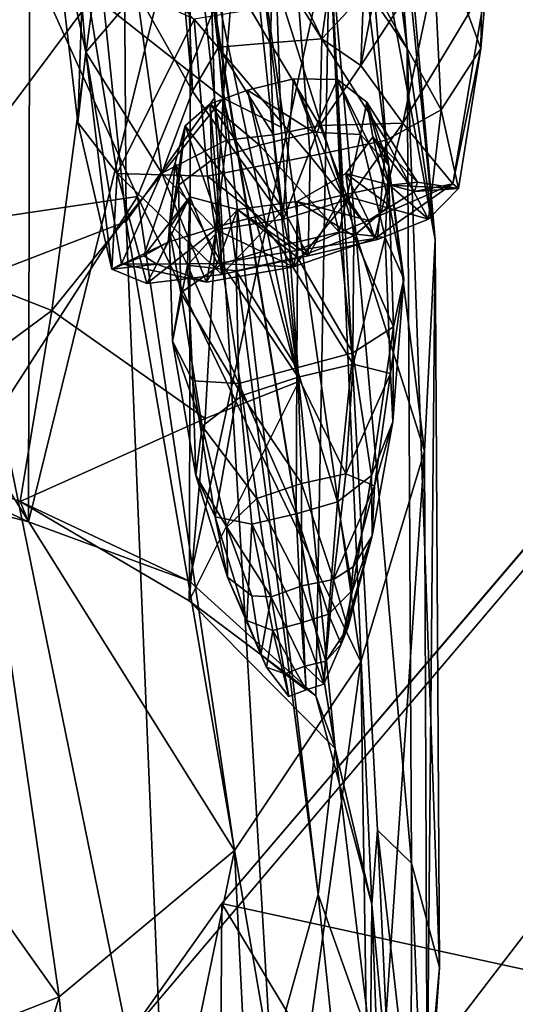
# Model space of a CAD drawing. Extents: x -76 to 76, y -20 to 79.
# Tile 145 of 175: x 4.93 to 6.33, y 4.38 to 7.16. Entities that reach past the tile are written whole.
import ezdxf

# ---------------------------------------------------------------- set-up
doc = ezdxf.new("R2010")
doc.units = 0

msp = doc.modelspace()

# ---------------------------------------------------------------- linework, layer by layer
for points in [[(5.5015, 4.6628, 15.9428), (14.5979, 15.3396, 15.0549), (6.5255, 4.4391, 16.5001)], [(14.516, 15.2261, 15.678), (14.5979, 15.3396, 15.0549), (5.5015, 4.6628, 15.9428)], [(14.516, 15.2261, 15.678), (5.2328, 4.2839, 16.4915), (6.0051, 4.1148, 17.4842)], [(5.2328, 4.2839, 16.4915), (14.516, 15.2261, 15.678), (5.5015, 4.6628, 15.9428)], [(7.8867, 4.6127, 18.4768), (14.516, 15.2261, 15.678), (6.0051, 4.1148, 17.4842)], [(5.8171, 9.7801, 13.5306), (6.0258, 7.0804, 11.0522), (5.615, 10.2898, 12.6647)], [(6.0258, 7.0804, 11.0522), (5.8057, 7.4012, 10.203), (5.615, 10.2898, 12.6647)], [(5.8171, 9.7801, 13.5306), (5.8521, 9.0509, 14.4712), (6.1049, 6.5391, 11.9303)], [(6.0258, 7.0804, 11.0522), (5.8171, 9.7801, 13.5306), (6.1049, 6.5391, 11.9303)], [(4.7593, 9.6411, 4.5134), (4.9469, 9.3422, 4.6143), (4.7979, 6.424, 4.9906)], [(5.2122, 9.4224, 4.9211), (5.4016, 9.6539, 5.2988), (5.481, 6.9406, 5.7285)], [(5.4711, 7.2562, 6.0494), (5.481, 6.9406, 5.7285), (5.4016, 9.6539, 5.2988)], [(5.2122, 9.4224, 4.9211), (5.231, 6.5908, 5.3496), (4.9469, 9.3422, 4.6143)], [(5.231, 6.5908, 5.3496), (5.2122, 9.4224, 4.9211), (5.481, 6.9406, 5.7285)], [(5.231, 6.5908, 5.3496), (4.7979, 6.424, 4.9906), (4.9469, 9.3422, 4.6143)], [(5.8521, 9.0509, 14.4712), (5.7826, 8.2723, 15.0982), (6.1049, 6.5391, 11.9303)], [(5.5055, 6.9403, 7.7948), (5.4884, 8.6621, 7.3912), (5.1392, 7.2292, 8.2525)], [(5.4884, 8.6621, 7.3912), (5.5055, 6.9403, 7.7948), (5.6186, 8.3346, 6.8831)], [(5.5055, 6.9403, 7.7948), (5.669, 6.8584, 7.3861), (5.6186, 8.3346, 6.8831)], [(5.5298, 7.9571, 6.5648), (5.6186, 8.3346, 6.8831), (5.669, 6.8584, 7.3861)], [(5.7826, 8.2723, 15.0982), (5.592, 7.4681, 15.4665), (6.075, 5.9414, 12.6197)], [(5.7826, 8.2723, 15.0982), (6.075, 5.9414, 12.6197), (6.1049, 6.5391, 11.9303)], [(5.5298, 7.9571, 6.5648), (5.719, 6.1386, 7.3225), (5.4159, 7.5807, 6.3242)], [(5.719, 6.1386, 7.3225), (5.5298, 7.9571, 6.5648), (5.669, 6.8584, 7.3861)], [(4.5003, 7.7497, 16.8358), (4.2788, 6.8649, 16.4751), (4.9404, 7.3736, 16.3679)], [(4.5069, 5.8594, 8.5177), (4.5456, 7.7664, 9.8759), (4.9584, 7.6259, 10.0732)], [(5.0173, 7.5296, 1.184), (5.0591, 7.7601, 0.782), (5.1171, 7.0699, 0.6805)], [(5.2613, 7.2399, 0.4441), (5.1171, 7.0699, 0.6805), (5.0591, 7.7601, 0.782)], [(6.2339, 7.0803, 1.0462), (6.2431, 7.6788, 1.1235), (6.0955, 7.4547, 1.5798)], [(6.2339, 7.0803, 1.0462), (6.2504, 7.2642, 0.639), (6.2431, 7.6788, 1.1235)], [(4.9553, 5.7421, 8.4864), (4.5069, 5.8594, 8.5177), (4.9584, 7.6259, 10.0732)], [(4.9553, 5.7421, 8.4864), (4.9584, 7.6259, 10.0732), (5.4131, 7.6028, 10.0869)], [(5.4099, 5.5745, 8.3264), (4.9553, 5.7421, 8.4864), (5.4131, 7.6028, 10.0869)], [(5.4099, 5.5745, 8.3264), (5.4131, 7.6028, 10.0869), (5.8057, 7.4012, 10.203)], [(5.4711, 7.2562, 6.0494), (5.4159, 7.5807, 6.3242), (5.8217, 5.1006, 7.3537)], [(5.719, 6.1386, 7.3225), (5.8217, 5.1006, 7.3537), (5.4159, 7.5807, 6.3242)], [(5.0946, 6.8716, 1.0964), (5.0173, 7.5296, 1.184), (5.1171, 7.0699, 0.6805)], [(5.0173, 7.5296, 1.184), (5.0946, 6.8716, 1.0964), (5.1093, 7.3102, 1.64)], [(5.2636, 6.662, 15.6311), (5.592, 7.4681, 15.4665), (4.9404, 7.3736, 16.3679)], [(5.592, 7.4681, 15.4665), (5.2636, 6.662, 15.6311), (5.8944, 5.3462, 13.1603)], [(5.592, 7.4681, 15.4665), (5.8944, 5.3462, 13.1603), (6.075, 5.9414, 12.6197)], [(5.9809, 7.4744, 0.3042), (6.1205, 7.3806, 0.4162), (5.8944, 7.0321, 0.2037)], [(5.9809, 7.4744, 0.3042), (5.8944, 7.0321, 0.2037), (5.9027, 7.2345, 0.1365)], [(6.1222, 6.9068, 1.4283), (6.0955, 7.4547, 1.5798), (5.9311, 7.2525, 1.7005)], [(6.1222, 6.9068, 1.4283), (6.2339, 7.0803, 1.0462), (6.0955, 7.4547, 1.5798)], [(4.7181, 7.3952, 8.5288), (4.5978, 6.5051, 8.4478), (5.1392, 7.2292, 8.2525)], [(5.2613, 7.2399, 0.4441), (5.4004, 7.3912, 0.3197), (5.419, 6.9598, 0.2135)], [(5.3984, 7.1901, 0.1428), (5.419, 6.9598, 0.2135), (5.4004, 7.3912, 0.3197)], [(5.7677, 5.2496, 8.1537), (5.4099, 5.5745, 8.3264), (5.8057, 7.4012, 10.203)], [(5.4749, 7.3745, 0.0908), (5.65, 7.3926, 0.0787), (5.6386, 7.0966, 0.0839)], [(5.784, 7.1083, 0.0927), (5.6386, 7.0966, 0.0839), (5.65, 7.3926, 0.0787)], [(5.8247, 7.3966, 0.0878), (5.784, 7.1083, 0.0927), (5.65, 7.3926, 0.0787)], [(5.926, 4.6607, 8.084), (5.7677, 5.2496, 8.1537), (5.8057, 7.4012, 10.203)], [(5.784, 7.1083, 0.0927), (5.8247, 7.3966, 0.0878), (5.9027, 7.2345, 0.1365)], [(6.0379, 4.7764, 9.4051), (5.9422, 4.87, 8.7069), (5.8057, 7.4012, 10.203)], [(5.9422, 4.87, 8.7069), (5.926, 4.6607, 8.084), (5.8057, 7.4012, 10.203)], [(6.0258, 7.0804, 11.0522), (6.0379, 4.7764, 9.4051), (5.8057, 7.4012, 10.203)], [(6.1205, 7.3806, 0.4162), (6.0134, 6.8692, 0.3172), (5.8944, 7.0321, 0.2037)], [(6.1205, 7.3806, 0.4162), (6.2504, 7.2642, 0.639), (6.0134, 6.8692, 0.3172)], [(4.2788, 6.8649, 16.4751), (4.6026, 6.564, 16.1676), (4.9404, 7.3736, 16.3679)], [(5.2636, 6.662, 15.6311), (4.9404, 7.3736, 16.3679), (4.6026, 6.564, 16.1676)], [(5.4927, 7.0842, 0.0957), (5.3984, 7.1901, 0.1428), (5.4749, 7.3745, 0.0908)], [(5.4927, 7.0842, 0.0957), (5.4749, 7.3745, 0.0908), (5.6386, 7.0966, 0.0839)], [(5.0946, 6.8716, 1.0964), (5.2053, 6.7273, 1.476), (5.1093, 7.3102, 1.64)], [(5.4236, 7.1632, 1.7333), (5.1093, 7.3102, 1.64), (5.2053, 6.7273, 1.476)], [(5.2613, 7.2399, 0.4441), (5.3321, 6.7275, 0.3348), (5.1171, 7.0699, 0.6805)], [(5.3321, 6.7275, 0.3348), (5.2613, 7.2399, 0.4441), (5.419, 6.9598, 0.2135)], [(5.4711, 7.2562, 6.0494), (5.7741, 4.688, 6.7909), (5.481, 6.9406, 5.7285)], [(5.7741, 4.688, 6.7909), (5.4711, 7.2562, 6.0494), (5.8217, 5.1006, 7.3537)], [(5.9666, 6.8216, 1.5754), (5.9311, 7.2525, 1.7005), (5.7184, 7.2111, 1.7252)], [(5.9666, 6.8216, 1.5754), (6.1222, 6.9068, 1.4283), (5.9311, 7.2525, 1.7005)], [(6.2504, 7.2642, 0.639), (6.1551, 6.6981, 0.5137), (6.0134, 6.8692, 0.3172)], [(6.2504, 7.2642, 0.639), (6.2339, 7.0803, 1.0462), (6.1551, 6.6981, 0.5137)], [(4.5978, 6.5051, 8.4478), (5.0209, 6.3398, 8.2337), (5.1392, 7.2292, 8.2525)], [(5.5055, 6.9403, 7.7948), (5.1392, 7.2292, 8.2525), (5.0209, 6.3398, 8.2337)], [(5.784, 7.1083, 0.0927), (5.9027, 7.2345, 0.1365), (5.8944, 7.0321, 0.2037)], [(5.3984, 7.1901, 0.1428), (5.4927, 7.0842, 0.0957), (5.419, 6.9598, 0.2135)], [(5.7513, 6.7756, 1.5973), (5.7184, 7.2111, 1.7252), (5.4236, 7.1632, 1.7333)], [(5.7513, 6.7756, 1.5973), (5.9666, 6.8216, 1.5754), (5.7184, 7.2111, 1.7252)], [(5.4609, 6.7198, 1.6036), (5.4236, 7.1632, 1.7333), (5.2053, 6.7273, 1.476)], [(5.4609, 6.7198, 1.6036), (5.7513, 6.7756, 1.5973), (5.4236, 7.1632, 1.7333)], [(5.784, 7.1083, 0.0927), (5.779, 6.8627, 0.1591), (5.6386, 7.0966, 0.0839)], [(5.779, 6.8627, 0.1591), (5.784, 7.1083, 0.0927), (5.8944, 7.0321, 0.2037)], [(5.4927, 7.0842, 0.0957), (5.5147, 6.8215, 0.1638), (5.419, 6.9598, 0.2135)], [(5.4927, 7.0842, 0.0957), (5.6386, 7.0966, 0.0839), (5.648, 6.8359, 0.1519)], [(5.5147, 6.8215, 0.1638), (5.4927, 7.0842, 0.0957), (5.648, 6.8359, 0.1519)], [(5.779, 6.8627, 0.1591), (5.648, 6.8359, 0.1519), (5.6386, 7.0966, 0.0839)], [(6.0379, 4.7764, 9.4051), (6.0258, 7.0804, 11.0522), (6.1169, 4.4819, 10.0972)], [(6.0258, 7.0804, 11.0522), (6.1049, 6.5391, 11.9303), (6.1169, 4.4819, 10.0972)], [(6.2339, 7.0803, 1.0462), (6.1222, 6.9068, 1.4283), (6.1711, 6.6843, 0.9597)], [(6.2339, 7.0803, 1.0462), (6.1711, 6.6843, 0.9597), (6.1551, 6.6981, 0.5137)], [(5.0946, 6.8716, 1.0964), (5.1171, 7.0699, 0.6805), (5.1902, 6.4565, 0.9906)], [(5.3321, 6.7275, 0.3348), (5.218, 6.472, 0.5358), (5.1171, 7.0699, 0.6805)], [(5.1171, 7.0699, 0.6805), (5.218, 6.472, 0.5358), (5.1902, 6.4565, 0.9906)], [(5.779, 6.8627, 0.1591), (5.8944, 7.0321, 0.2037), (6.0134, 6.8692, 0.3172)], [(5.7604, 6.8438, 1.3637), (5.7047, 6.9945, 1.3079), (5.5738, 6.9624, 1.3333)], [(5.6762, 6.6255, 1.3989), (5.5738, 6.9624, 1.3333), (5.7047, 6.9945, 1.3079)], [(5.8425, 6.6659, 1.3784), (5.6762, 6.6255, 1.3989), (5.7047, 6.9945, 1.3079)], [(5.8425, 6.6659, 1.3784), (5.7047, 6.9945, 1.3079), (5.8284, 6.9926, 1.1936)], [(5.7047, 6.9945, 1.3079), (5.7604, 6.8438, 1.3637), (5.8284, 6.9926, 1.1936)], [(5.7604, 6.8438, 1.3637), (5.8938, 6.837, 1.2444), (5.8284, 6.9926, 1.1936)], [(5.9754, 6.6937, 1.2508), (5.8425, 6.6659, 1.3784), (5.8284, 6.9926, 1.1936)], [(5.912, 6.9287, 0.944), (5.8284, 6.9926, 1.1936), (5.8938, 6.837, 1.2444)], [(5.9754, 6.6937, 1.2508), (5.8284, 6.9926, 1.1936), (5.912, 6.9287, 0.944)], [(5.6084, 6.8073, 1.3854), (5.5738, 6.9624, 1.3333), (5.4687, 6.9244, 1.3164)], [(5.4687, 6.9244, 1.3164), (5.5738, 6.9624, 1.3333), (5.6762, 6.6255, 1.3989)], [(5.6084, 6.8073, 1.3854), (5.7604, 6.8438, 1.3637), (5.5738, 6.9624, 1.3333)], [(5.4546, 6.0342, 7.8353), (5.5055, 6.9403, 7.7948), (5.0209, 6.3398, 8.2337)], [(5.231, 6.5908, 5.3496), (5.481, 6.9406, 5.7285), (5.6414, 4.2124, 6.4303)], [(5.3321, 6.7275, 0.3348), (5.419, 6.9598, 0.2135), (5.5147, 6.8215, 0.1638)], [(5.4546, 6.0342, 7.8353), (5.719, 6.1386, 7.3225), (5.5055, 6.9403, 7.7948)], [(5.7741, 4.688, 6.7909), (5.6414, 4.2124, 6.4303), (5.481, 6.9406, 5.7285)], [(5.719, 6.1386, 7.3225), (5.669, 6.8584, 7.3861), (5.5055, 6.9403, 7.7948)], [(5.4726, 6.7647, 1.3704), (5.4687, 6.9244, 1.3164), (5.3979, 6.8622, 1.201)], [(5.4687, 6.9244, 1.3164), (5.4968, 6.5787, 1.3921), (5.3979, 6.8622, 1.201)], [(5.4726, 6.7647, 1.3704), (5.6084, 6.8073, 1.3854), (5.4687, 6.9244, 1.3164)], [(5.4968, 6.5787, 1.3921), (5.4687, 6.9244, 1.3164), (5.6762, 6.6255, 1.3989)], [(5.9737, 6.7497, 0.9668), (5.912, 6.9287, 0.944), (5.8938, 6.837, 1.2444)], [(6.0549, 6.7029, 0.9361), (5.9754, 6.6937, 1.2508), (5.912, 6.9287, 0.944)], [(6.0549, 6.7029, 0.9361), (5.912, 6.9287, 0.944), (5.9288, 6.8308, 0.6838)], [(5.912, 6.9287, 0.944), (5.9737, 6.7497, 0.9668), (5.9288, 6.8308, 0.6838)], [(6.1222, 6.9068, 1.4283), (5.9666, 6.8216, 1.5754), (6.0856, 6.5975, 1.3238)], [(6.1222, 6.9068, 1.4283), (6.0856, 6.5975, 1.3238), (6.1711, 6.6843, 0.9597)], [(5.0946, 6.8716, 1.0964), (5.1902, 6.4565, 0.9906), (5.2053, 6.7273, 1.476)], [(5.4968, 6.5787, 1.3921), (5.3499, 6.5325, 1.2703), (5.3979, 6.8622, 1.201)], [(5.37, 6.7571, 0.9307), (5.3979, 6.8622, 1.201), (5.3499, 6.5325, 1.2703)], [(5.3789, 6.6936, 1.2523), (5.3979, 6.8622, 1.201), (5.37, 6.7571, 0.9307)], [(5.3789, 6.6936, 1.2523), (5.4726, 6.7647, 1.3704), (5.3979, 6.8622, 1.201)], [(5.676, 6.598, 0.2668), (5.648, 6.8359, 0.1519), (5.779, 6.8627, 0.1591)], [(5.8586, 6.6533, 0.2731), (5.676, 6.598, 0.2668), (5.779, 6.8627, 0.1591)], [(5.8586, 6.6533, 0.2731), (5.779, 6.8627, 0.1591), (6.0134, 6.8692, 0.3172)], [(5.8586, 6.6533, 0.2731), (6.0134, 6.8692, 0.3172), (5.934, 6.5429, 0.3923)], [(6.0134, 6.8692, 0.3172), (6.1551, 6.6981, 0.5137), (5.934, 6.5429, 0.3923)], [(5.5147, 6.8215, 0.1638), (5.648, 6.8359, 0.1519), (5.676, 6.598, 0.2668)], [(5.7604, 6.8438, 1.3637), (5.6084, 6.8073, 1.3854), (5.8333, 6.5612, 1.3779)], [(5.7604, 6.8438, 1.3637), (5.8333, 6.5612, 1.3779), (5.8938, 6.837, 1.2444)], [(5.8333, 6.5612, 1.3779), (5.9638, 6.5456, 1.2624), (5.8938, 6.837, 1.2444)], [(5.8524, 6.7268, 0.5375), (5.9288, 6.8308, 0.6838), (5.9757, 6.6362, 0.687)], [(6.0467, 6.6758, 0.6165), (5.9288, 6.8308, 0.6838), (5.8524, 6.7268, 0.5375)], [(5.9737, 6.7497, 0.9668), (5.8938, 6.837, 1.2444), (5.9638, 6.5456, 1.2624)], [(5.9737, 6.7497, 0.9668), (5.9757, 6.6362, 0.687), (5.9288, 6.8308, 0.6838)], [(6.0467, 6.6758, 0.6165), (6.0549, 6.7029, 0.9361), (5.9288, 6.8308, 0.6838)], [(5.4854, 6.5681, 0.2815), (5.3321, 6.7275, 0.3348), (5.5147, 6.8215, 0.1638)], [(5.6084, 6.8073, 1.3854), (5.4726, 6.7647, 1.3704), (5.6655, 6.5213, 1.3982)], [(5.4854, 6.5681, 0.2815), (5.5147, 6.8215, 0.1638), (5.676, 6.598, 0.2668)], [(5.6084, 6.8073, 1.3854), (5.6655, 6.5213, 1.3982), (5.8333, 6.5612, 1.3779)], [(5.9666, 6.8216, 1.5754), (5.7513, 6.7756, 1.5973), (5.9423, 6.5405, 1.4629)], [(5.9666, 6.8216, 1.5754), (5.9423, 6.5405, 1.4629), (6.0856, 6.5975, 1.3238)], [(5.7513, 6.7756, 1.5973), (5.4609, 6.7198, 1.6036), (5.7462, 6.4946, 1.4813)], [(5.7513, 6.7756, 1.5973), (5.7462, 6.4946, 1.4813), (5.9423, 6.5405, 1.4629)], [(5.2812, 6.4937, 0.9455), (5.37, 6.7571, 0.9307), (5.3499, 6.5325, 1.2703)], [(5.37, 6.7571, 0.9307), (5.2812, 6.4937, 0.9455), (5.4109, 6.6609, 0.6531)], [(5.3531, 6.5714, 0.9645), (5.3789, 6.6936, 1.2523), (5.37, 6.7571, 0.9307)], [(5.3531, 6.5714, 0.9645), (5.37, 6.7571, 0.9307), (5.4109, 6.6609, 0.6531)], [(5.4726, 6.7647, 1.3704), (5.3789, 6.6936, 1.2523), (5.5018, 6.4716, 1.3826)], [(5.4726, 6.7647, 1.3704), (5.5018, 6.4716, 1.3826), (5.6655, 6.5213, 1.3982)], [(6.0161, 6.4288, 0.9922), (5.9737, 6.7497, 0.9668), (5.9638, 6.5456, 1.2624)], [(5.9737, 6.7497, 0.9668), (6.0161, 6.4288, 0.9922), (5.9757, 6.6362, 0.687)], [(5.1902, 6.4565, 0.9906), (5.2898, 6.4163, 1.3564), (5.2053, 6.7273, 1.476)], [(5.4609, 6.7198, 1.6036), (5.2053, 6.7273, 1.476), (5.5019, 6.4411, 1.4829)], [(5.2053, 6.7273, 1.476), (5.2898, 6.4163, 1.3564), (5.5019, 6.4411, 1.4829)], [(5.4587, 6.4198, 0.4), (5.218, 6.472, 0.5358), (5.3321, 6.7275, 0.3348)], [(5.4854, 6.5681, 0.2815), (5.4587, 6.4198, 0.4), (5.3321, 6.7275, 0.3348)], [(5.4609, 6.7198, 1.6036), (5.5019, 6.4411, 1.4829), (5.7462, 6.4946, 1.4813)], [(5.9165, 6.5944, 0.4742), (5.8524, 6.7268, 0.5375), (5.7143, 6.6479, 0.4874)], [(5.8524, 6.7268, 0.5375), (5.8751, 6.5505, 0.5612), (5.7143, 6.6479, 0.4874)], [(5.8751, 6.5505, 0.5612), (5.8524, 6.7268, 0.5375), (5.9757, 6.6362, 0.687)], [(5.9165, 6.5944, 0.4742), (6.0467, 6.6758, 0.6165), (5.8524, 6.7268, 0.5375)], [(5.3789, 6.6936, 1.2523), (5.3531, 6.5714, 0.9645), (5.3859, 6.3896, 1.2698)], [(5.3789, 6.6936, 1.2523), (5.3859, 6.3896, 1.2698), (5.5018, 6.4716, 1.3826)], [(5.8425, 6.6659, 1.3784), (5.9754, 6.6937, 1.2508), (6.0856, 6.5975, 1.3238)], [(5.9165, 6.5944, 0.4742), (5.934, 6.5429, 0.3923), (6.1551, 6.6981, 0.5137)], [(6.0467, 6.6758, 0.6165), (5.9165, 6.5944, 0.4742), (6.1551, 6.6981, 0.5137)], [(6.0549, 6.7029, 0.9361), (6.1711, 6.6843, 0.9597), (5.9754, 6.6937, 1.2508)], [(6.1711, 6.6843, 0.9597), (6.0856, 6.5975, 1.3238), (5.9754, 6.6937, 1.2508)], [(6.0549, 6.7029, 0.9361), (6.0467, 6.6758, 0.6165), (6.1711, 6.6843, 0.9597)], [(6.0467, 6.6758, 0.6165), (6.1551, 6.6981, 0.5137), (6.1711, 6.6843, 0.9597)], [(4.8146, 5.9664, 15.6195), (5.2636, 6.662, 15.6311), (4.6026, 6.564, 16.1676)], [(5.2636, 6.662, 15.6311), (4.8146, 5.9664, 15.6195), (5.5371, 4.8125, 13.5921)], [(5.2636, 6.662, 15.6311), (5.5371, 4.8125, 13.5921), (5.8944, 5.3462, 13.1603)], [(5.2812, 6.4937, 0.9455), (5.3182, 6.4708, 0.6135), (5.4109, 6.6609, 0.6531)], [(5.3182, 6.4708, 0.6135), (5.4884, 6.4723, 0.4699), (5.4109, 6.6609, 0.6531)], [(5.4044, 6.4675, 0.6751), (5.3531, 6.5714, 0.9645), (5.4109, 6.6609, 0.6531)], [(5.4044, 6.4675, 0.6751), (5.4109, 6.6609, 0.6531), (5.5464, 6.6252, 0.5156)], [(5.4884, 6.4723, 0.4699), (5.5464, 6.6252, 0.5156), (5.4109, 6.6609, 0.6531)], [(5.6762, 6.6255, 1.3989), (5.8425, 6.6659, 1.3784), (5.7462, 6.4946, 1.4813)], [(5.8425, 6.6659, 1.3784), (5.9423, 6.5405, 1.4629), (5.7462, 6.4946, 1.4813)], [(5.9423, 6.5405, 1.4629), (5.8425, 6.6659, 1.3784), (6.0856, 6.5975, 1.3238)], [(5.7138, 6.5096, 0.4463), (5.7143, 6.6479, 0.4874), (5.5464, 6.6252, 0.5156)], [(5.5464, 6.6252, 0.5156), (5.7143, 6.6479, 0.4874), (5.716, 6.4899, 0.5345)], [(5.676, 6.598, 0.2668), (5.8586, 6.6533, 0.2731), (5.7041, 6.4626, 0.3809)], [(5.8586, 6.6533, 0.2731), (5.934, 6.5429, 0.3923), (5.7041, 6.4626, 0.3809)], [(5.7138, 6.5096, 0.4463), (5.9165, 6.5944, 0.4742), (5.7143, 6.6479, 0.4874)], [(5.8751, 6.5505, 0.5612), (5.716, 6.4899, 0.5345), (5.7143, 6.6479, 0.4874)], [(5.8751, 6.5505, 0.5612), (5.9757, 6.6362, 0.687), (5.9868, 6.2929, 0.7271)], [(6.0161, 6.4288, 0.9922), (5.9868, 6.2929, 0.7271), (5.9757, 6.6362, 0.687)], [(5.5422, 6.4513, 0.5521), (5.4044, 6.4675, 0.6751), (5.5464, 6.6252, 0.5156)], [(5.4884, 6.4723, 0.4699), (5.7138, 6.5096, 0.4463), (5.5464, 6.6252, 0.5156)], [(5.4968, 6.5787, 1.3921), (5.6762, 6.6255, 1.3989), (5.5019, 6.4411, 1.4829)], [(5.6762, 6.6255, 1.3989), (5.7462, 6.4946, 1.4813), (5.5019, 6.4411, 1.4829)], [(5.5422, 6.4513, 0.5521), (5.5464, 6.6252, 0.5156), (5.716, 6.4899, 0.5345)], [(5.231, 6.5908, 5.3496), (5.3492, 3.7289, 6.1505), (4.7979, 6.424, 4.9906)], [(5.3492, 3.7289, 6.1505), (5.231, 6.5908, 5.3496), (5.6414, 4.2124, 6.4303)], [(5.4968, 6.5787, 1.3921), (5.5019, 6.4411, 1.4829), (5.2898, 6.4163, 1.3564)], [(5.3499, 6.5325, 1.2703), (5.4968, 6.5787, 1.3921), (5.2898, 6.4163, 1.3564)], [(5.4854, 6.5681, 0.2815), (5.676, 6.598, 0.2668), (5.7041, 6.4626, 0.3809)], [(5.9165, 6.5944, 0.4742), (5.7138, 6.5096, 0.4463), (5.934, 6.5429, 0.3923)], [(5.3531, 6.5714, 0.9645), (5.4044, 6.4675, 0.6751), (5.3617, 6.2527, 0.9985)], [(5.3531, 6.5714, 0.9645), (5.3617, 6.2527, 0.9985), (5.3859, 6.3896, 1.2698)], [(5.4587, 6.4198, 0.4), (5.4854, 6.5681, 0.2815), (5.7041, 6.4626, 0.3809)], [(5.8333, 6.5612, 1.3779), (5.6655, 6.5213, 1.3982), (5.8734, 6.1878, 1.2659)], [(5.8751, 6.5505, 0.5612), (5.8725, 6.2199, 0.627), (5.716, 6.4899, 0.5345)], [(5.8333, 6.5612, 1.3779), (5.8734, 6.1878, 1.2659), (5.9638, 6.5456, 1.2624)], [(5.8725, 6.2199, 0.627), (5.8751, 6.5505, 0.5612), (5.9868, 6.2929, 0.7271)], [(5.8734, 6.1878, 1.2659), (5.9783, 6.1616, 1.1671), (5.9638, 6.5456, 1.2624)], [(6.0161, 6.4288, 0.9922), (5.9638, 6.5456, 1.2624), (5.9783, 6.1616, 1.1671)], [(5.2812, 6.4937, 0.9455), (5.3499, 6.5325, 1.2703), (5.1902, 6.4565, 0.9906)], [(5.3499, 6.5325, 1.2703), (5.2898, 6.4163, 1.3564), (5.1902, 6.4565, 0.9906)], [(5.6655, 6.5213, 1.3982), (5.5018, 6.4716, 1.3826), (5.7178, 6.1511, 1.289)], [(5.6655, 6.5213, 1.3982), (5.7178, 6.1511, 1.289), (5.8734, 6.1878, 1.2659)], [(5.7138, 6.5096, 0.4463), (5.7041, 6.4626, 0.3809), (5.934, 6.5429, 0.3923)], [(6.075, 5.9414, 12.6197), (6.0827, 4.089, 10.7023), (6.1049, 6.5391, 11.9303)], [(6.0827, 4.089, 10.7023), (6.1169, 4.4819, 10.0972), (6.1049, 6.5391, 11.9303)], [(4.5978, 6.5051, 8.4478), (4.5004, 5.9537, 8.3714), (5.0209, 6.3398, 8.2337)], [(5.2812, 6.4937, 0.9455), (5.1902, 6.4565, 0.9906), (5.3182, 6.4708, 0.6135)], [(5.7138, 6.5096, 0.4463), (5.4884, 6.4723, 0.4699), (5.7041, 6.4626, 0.3809)], [(5.5422, 6.4513, 0.5521), (5.716, 6.4899, 0.5345), (5.7134, 6.1775, 0.6187)], [(5.8725, 6.2199, 0.627), (5.7134, 6.1775, 0.6187), (5.716, 6.4899, 0.5345)], [(5.1902, 6.4565, 0.9906), (5.218, 6.472, 0.5358), (5.3182, 6.4708, 0.6135)], [(5.3182, 6.4708, 0.6135), (5.218, 6.472, 0.5358), (5.4587, 6.4198, 0.4)], [(5.4884, 6.4723, 0.4699), (5.3182, 6.4708, 0.6135), (5.4587, 6.4198, 0.4)], [(5.4044, 6.4675, 0.6751), (5.4195, 6.1407, 0.7308), (5.3617, 6.2527, 0.9985)], [(5.5018, 6.4716, 1.3826), (5.3859, 6.3896, 1.2698), (5.5591, 6.0988, 1.2714)], [(5.5422, 6.4513, 0.5521), (5.5495, 6.1334, 0.6287), (5.4044, 6.4675, 0.6751)], [(5.5495, 6.1334, 0.6287), (5.4195, 6.1407, 0.7308), (5.4044, 6.4675, 0.6751)], [(5.4884, 6.4723, 0.4699), (5.4587, 6.4198, 0.4), (5.7041, 6.4626, 0.3809)], [(5.5018, 6.4716, 1.3826), (5.5591, 6.0988, 1.2714), (5.7178, 6.1511, 1.289)], [(5.5495, 6.1334, 0.6287), (5.5422, 6.4513, 0.5521), (5.7134, 6.1775, 0.6187)], [(5.3492, 3.7289, 6.1505), (4.9287, 3.3579, 5.9827), (4.7979, 6.424, 4.9906)], [(5.9851, 6.0251, 0.9574), (6.0161, 6.4288, 0.9922), (5.9783, 6.1616, 1.1671)], [(6.0161, 6.4288, 0.9922), (5.9851, 6.0251, 0.9574), (5.9868, 6.2929, 0.7271)], [(5.3859, 6.3896, 1.2698), (5.3617, 6.2527, 0.9985), (5.4463, 6.0125, 1.1761)], [(5.3859, 6.3896, 1.2698), (5.4463, 6.0125, 1.1761), (5.5591, 6.0988, 1.2714)], [(4.5004, 5.9537, 8.3714), (4.9314, 5.7998, 8.2321), (5.0209, 6.3398, 8.2337)], [(5.4546, 6.0342, 7.8353), (5.0209, 6.3398, 8.2337), (4.9314, 5.7998, 8.2321)], [(5.8725, 6.2199, 0.627), (5.9868, 6.2929, 0.7271), (5.9249, 5.8725, 0.754)], [(5.9851, 6.0251, 0.9574), (5.9249, 5.8725, 0.754), (5.9868, 6.2929, 0.7271)], [(5.3617, 6.2527, 0.9985), (5.4195, 6.1407, 0.7308), (5.4285, 5.8734, 0.9659)], [(5.3617, 6.2527, 0.9985), (5.4285, 5.8734, 0.9659), (5.4463, 6.0125, 1.1761)], [(5.8725, 6.2199, 0.627), (5.8291, 5.798, 0.6743), (5.7134, 6.1775, 0.6187)], [(5.8291, 5.798, 0.6743), (5.8725, 6.2199, 0.627), (5.9249, 5.8725, 0.754)], [(5.852, 5.8779, 1.0819), (5.8734, 6.1878, 1.2659), (5.7178, 6.1511, 1.289)], [(5.8734, 6.1878, 1.2659), (5.852, 5.8779, 1.0819), (5.9783, 6.1616, 1.1671)], [(5.5495, 6.1334, 0.6287), (5.7134, 6.1775, 0.6187), (5.7118, 5.7646, 0.6661)], [(5.8291, 5.798, 0.6743), (5.7118, 5.7646, 0.6661), (5.7134, 6.1775, 0.6187)], [(5.852, 5.8779, 1.0819), (5.9329, 5.8438, 0.9946), (5.9783, 6.1616, 1.1671)], [(5.9851, 6.0251, 0.9574), (5.9783, 6.1616, 1.1671), (5.9329, 5.8438, 0.9946)], [(5.4546, 6.0342, 7.8353), (5.409, 5.5185, 7.9218), (5.719, 6.1386, 7.3225)], [(5.409, 5.5185, 7.9218), (5.8217, 5.1006, 7.3537), (5.719, 6.1386, 7.3225)], [(5.4195, 6.1407, 0.7308), (5.5495, 6.1334, 0.6287), (5.483, 5.7562, 0.7599)], [(5.4195, 6.1407, 0.7308), (5.483, 5.7562, 0.7599), (5.4285, 5.8734, 0.9659)], [(5.5495, 6.1334, 0.6287), (5.5869, 5.7353, 0.6773), (5.483, 5.7562, 0.7599)], [(5.5869, 5.7353, 0.6773), (5.5495, 6.1334, 0.6287), (5.7118, 5.7646, 0.6661)], [(5.7268, 5.8504, 1.106), (5.7178, 6.1511, 1.289), (5.5591, 6.0988, 1.2714)], [(5.7268, 5.8504, 1.106), (5.852, 5.8779, 1.0819), (5.7178, 6.1511, 1.289)], [(5.6003, 5.8075, 1.0935), (5.5591, 6.0988, 1.2714), (5.4463, 6.0125, 1.1761)], [(5.6003, 5.8075, 1.0935), (5.7268, 5.8504, 1.106), (5.5591, 6.0988, 1.2714)], [(5.409, 5.5185, 7.9218), (5.4546, 6.0342, 7.8353), (4.9314, 5.7998, 8.2321)], [(5.9851, 6.0251, 0.9574), (5.9268, 5.7019, 0.8175), (5.9249, 5.8725, 0.754)], [(5.9268, 5.7019, 0.8175), (5.9851, 6.0251, 0.9574), (5.9329, 5.8438, 0.9946)], [(5.5162, 5.7268, 1.013), (5.4463, 6.0125, 1.1761), (5.4285, 5.8734, 0.9659)], [(5.5162, 5.7268, 1.013), (5.6003, 5.8075, 1.0935), (5.4463, 6.0125, 1.1761)], [(4.8146, 5.9664, 15.6195), (4.2621, 5.4937, 15.459), (5.0418, 4.3985, 13.8714)], [(4.8146, 5.9664, 15.6195), (5.0418, 4.3985, 13.8714), (5.5371, 4.8125, 13.5921)], [(4.5069, 5.8594, 8.5177), (4.9553, 5.7421, 8.4864), (4.5004, 5.9537, 8.3714)], [(4.9553, 5.7421, 8.4864), (4.9314, 5.7998, 8.2321), (4.5004, 5.9537, 8.3714)], [(6.075, 5.9414, 12.6197), (5.8944, 5.3462, 13.1603), (5.9197, 3.6713, 11.2305)], [(6.0827, 4.089, 10.7023), (6.075, 5.9414, 12.6197), (5.9197, 3.6713, 11.2305)], [(5.852, 5.8779, 1.0819), (5.7268, 5.8504, 1.106), (5.8171, 5.579, 0.8592)], [(5.852, 5.8779, 1.0819), (5.8171, 5.579, 0.8592), (5.9329, 5.8438, 0.9946)], [(5.5179, 5.5858, 0.8329), (5.5162, 5.7268, 1.013), (5.4285, 5.8734, 0.9659)], [(5.5179, 5.5858, 0.8329), (5.4285, 5.8734, 0.9659), (5.483, 5.7562, 0.7599)], [(5.7268, 5.8504, 1.106), (5.6003, 5.8075, 1.0935), (5.7281, 5.5608, 0.8804)], [(5.7268, 5.8504, 1.106), (5.7281, 5.5608, 0.8804), (5.8171, 5.579, 0.8592)], [(5.8291, 5.798, 0.6743), (5.9249, 5.8725, 0.754), (5.871, 5.5487, 0.6477)], [(5.9268, 5.7019, 0.8175), (5.871, 5.5487, 0.6477), (5.9249, 5.8725, 0.754)], [(5.8171, 5.579, 0.8592), (5.8732, 5.6145, 0.8433), (5.9329, 5.8438, 0.9946)], [(5.9268, 5.7019, 0.8175), (5.9329, 5.8438, 0.9946), (5.8732, 5.6145, 0.8433)], [(5.4099, 5.5745, 8.3264), (5.409, 5.5185, 7.9218), (4.9314, 5.7998, 8.2321)], [(4.9553, 5.7421, 8.4864), (5.4099, 5.5745, 8.3264), (4.9314, 5.7998, 8.2321)], [(5.6003, 5.8075, 1.0935), (5.5162, 5.7268, 1.013), (5.6409, 5.5302, 0.8753)], [(5.6003, 5.8075, 1.0935), (5.6409, 5.5302, 0.8753), (5.7281, 5.5608, 0.8804)], [(5.8291, 5.798, 0.6743), (5.8031, 5.4805, 0.5822), (5.7118, 5.7646, 0.6661)], [(5.8031, 5.4805, 0.5822), (5.8291, 5.798, 0.6743), (5.871, 5.5487, 0.6477)], [(5.5869, 5.7353, 0.6773), (5.7118, 5.7646, 0.6661), (5.7269, 5.4562, 0.5765)], [(5.8031, 5.4805, 0.5822), (5.7269, 5.4562, 0.5765), (5.7118, 5.7646, 0.6661)], [(5.5722, 5.4625, 0.6563), (5.483, 5.7562, 0.7599), (5.5869, 5.7353, 0.6773)], [(5.5722, 5.4625, 0.6563), (5.5179, 5.5858, 0.8329), (5.483, 5.7562, 0.7599)], [(5.5162, 5.7268, 1.013), (5.5864, 5.5324, 0.8629), (5.6409, 5.5302, 0.8753)], [(5.5162, 5.7268, 1.013), (5.5179, 5.5858, 0.8329), (5.5864, 5.5324, 0.8629)], [(5.6459, 5.4347, 0.586), (5.5722, 5.4625, 0.6563), (5.5869, 5.7353, 0.6773)], [(5.6459, 5.4347, 0.586), (5.5869, 5.7353, 0.6773), (5.7269, 5.4562, 0.5765)], [(5.9268, 5.7019, 0.8175), (5.8582, 5.4418, 0.6797), (5.839, 5.3958, 0.5958)], [(5.871, 5.5487, 0.6477), (5.9268, 5.7019, 0.8175), (5.839, 5.3958, 0.5958)], [(5.8582, 5.4418, 0.6797), (5.9268, 5.7019, 0.8175), (5.8732, 5.6145, 0.8433)], [(5.8582, 5.4418, 0.6797), (5.8732, 5.6145, 0.8433), (5.8171, 5.579, 0.8592)], [(5.4099, 5.5745, 8.3264), (5.7677, 5.2496, 8.1537), (5.409, 5.5185, 7.9218)], [(5.5179, 5.5858, 0.8329), (5.5722, 5.4625, 0.6563), (5.6284, 5.3308, 0.6078)], [(5.5179, 5.5858, 0.8329), (5.6118, 5.3671, 0.6993), (5.5864, 5.5324, 0.8629)], [(5.6118, 5.3671, 0.6993), (5.5179, 5.5858, 0.8329), (5.6284, 5.3308, 0.6078)], [(5.7955, 5.3481, 0.6451), (5.8171, 5.579, 0.8592), (5.7281, 5.5608, 0.8804)], [(5.7955, 5.3481, 0.6451), (5.8582, 5.4418, 0.6797), (5.8171, 5.579, 0.8592)], [(5.7368, 5.3337, 0.6568), (5.7281, 5.5608, 0.8804), (5.6409, 5.5302, 0.8753)], [(5.7368, 5.3337, 0.6568), (5.7955, 5.3481, 0.6451), (5.7281, 5.5608, 0.8804)], [(5.8031, 5.4805, 0.5822), (5.871, 5.5487, 0.6477), (5.839, 5.3958, 0.5958)], [(5.7677, 5.2496, 8.1537), (5.8217, 5.1006, 7.3537), (5.409, 5.5185, 7.9218)], [(5.6409, 5.5302, 0.8753), (5.5864, 5.5324, 0.8629), (5.6118, 5.3671, 0.6993)], [(5.6801, 5.3116, 0.6577), (5.6409, 5.5302, 0.8753), (5.6118, 5.3671, 0.6993)], [(5.6801, 5.3116, 0.6577), (5.7368, 5.3337, 0.6568), (5.6409, 5.5302, 0.8753)], [(4.2621, 5.4937, 15.459), (4.4423, 4.1624, 13.9549), (5.0418, 4.3985, 13.8714)], [(5.5722, 5.4625, 0.6563), (5.6459, 5.4347, 0.586), (5.6284, 5.3308, 0.6078)], [(5.8031, 5.4805, 0.5822), (5.7899, 5.2827, 0.5245), (5.7269, 5.4562, 0.5765)], [(5.7899, 5.2827, 0.5245), (5.8031, 5.4805, 0.5822), (5.839, 5.3958, 0.5958)], [(5.6459, 5.4347, 0.586), (5.6909, 5.2477, 0.5311), (5.6284, 5.3308, 0.6078)], [(5.6459, 5.4347, 0.586), (5.7269, 5.4562, 0.5765), (5.7405, 5.2664, 0.5253)], [(5.6909, 5.2477, 0.5311), (5.6459, 5.4347, 0.586), (5.7405, 5.2664, 0.5253)], [(5.7899, 5.2827, 0.5245), (5.7405, 5.2664, 0.5253), (5.7269, 5.4562, 0.5765)], [(5.8582, 5.4418, 0.6797), (5.7955, 5.3481, 0.6451), (5.839, 5.3958, 0.5958)], [(5.7955, 5.3481, 0.6451), (5.7899, 5.2827, 0.5245), (5.839, 5.3958, 0.5958)], [(5.6801, 5.3116, 0.6577), (5.6118, 5.3671, 0.6993), (5.6284, 5.3308, 0.6078)], [(5.7955, 5.3481, 0.6451), (5.7368, 5.3337, 0.6568), (5.7899, 5.2827, 0.5245)], [(5.5371, 4.8125, 13.5921), (5.6121, 3.3025, 11.6921), (5.8944, 5.3462, 13.1603)], [(5.6121, 3.3025, 11.6921), (5.9197, 3.6713, 11.2305), (5.8944, 5.3462, 13.1603)], [(5.6909, 5.2477, 0.5311), (5.6801, 5.3116, 0.6577), (5.6284, 5.3308, 0.6078)], [(5.7368, 5.3337, 0.6568), (5.6801, 5.3116, 0.6577), (5.7405, 5.2664, 0.5253)], [(5.7368, 5.3337, 0.6568), (5.7405, 5.2664, 0.5253), (5.7899, 5.2827, 0.5245)], [(5.6801, 5.3116, 0.6577), (5.6909, 5.2477, 0.5311), (5.7405, 5.2664, 0.5253)], [(5.7677, 5.2496, 8.1537), (5.926, 4.6607, 8.084), (5.8217, 5.1006, 7.3537)], [(5.7741, 4.688, 6.7909), (5.8217, 5.1006, 7.3537), (5.9222, 4.2722, 7.5519)], [(5.926, 4.6607, 8.084), (5.9222, 4.2722, 7.5519), (5.8217, 5.1006, 7.3537)], [(5.926, 4.6607, 8.084), (5.9422, 4.87, 8.7069), (5.9782, 4.0771, 8.4872)], [(6.0379, 4.7764, 9.4051), (6.0367, 4.0284, 9.0597), (5.9422, 4.87, 8.7069)], [(6.0367, 4.0284, 9.0597), (5.9782, 4.0771, 8.4872), (5.9422, 4.87, 8.7069)], [(5.5371, 4.8125, 13.5921), (5.0418, 4.3985, 13.8714), (5.1699, 3.0338, 12.0232)], [(5.6121, 3.3025, 11.6921), (5.5371, 4.8125, 13.5921), (5.1699, 3.0338, 12.0232)], [(6.0367, 4.0284, 9.0597), (6.0379, 4.7764, 9.4051), (6.0745, 3.8631, 9.6578)], [(6.0379, 4.7764, 9.4051), (6.1169, 4.4819, 10.0972), (6.0745, 3.8631, 9.6578)], [(5.7741, 4.688, 6.7909), (5.8635, 3.8286, 7.1261), (5.6414, 4.2124, 6.4303)], [(5.8635, 3.8286, 7.1261), (5.7741, 4.688, 6.7909), (5.9222, 4.2722, 7.5519)], [(5.2328, 4.2839, 16.4915), (5.5015, 4.6628, 15.9428), (5.4851, 2.1818, 16.4268)], [(5.5015, 4.6628, 15.9428), (6.1527, 3.5806, 15.5533), (5.4851, 2.1818, 16.4268)], [(6.1527, 3.5806, 15.5533), (5.5015, 4.6628, 15.9428), (6.5255, 4.4391, 16.5001)], [(5.926, 4.6607, 8.084), (5.9514, 3.9759, 7.9989), (5.9222, 4.2722, 7.5519)], [(5.9514, 3.9759, 7.9989), (5.926, 4.6607, 8.084), (5.9782, 4.0771, 8.4872)], [(5.8179, 3.6971, 18.0948), (7.8928, 4.2279, 19.2371), (7.8867, 4.6127, 18.4768)], [(6.0051, 4.1148, 17.4842), (5.8179, 3.6971, 18.0948), (7.8867, 4.6127, 18.4768)], [(6.0827, 4.089, 10.7023), (6.039, 3.6146, 10.223), (6.1169, 4.4819, 10.0972)], [(6.039, 3.6146, 10.223), (6.0745, 3.8631, 9.6578), (6.1169, 4.4819, 10.0972)], [(6.7978, 3.7365, 16.0056), (6.1527, 3.5806, 15.5533), (6.5255, 4.4391, 16.5001)], [(4.4423, 4.1624, 13.9549), (4.603, 2.9159, 12.1598), (5.0418, 4.3985, 13.8714)], [(4.603, 2.9159, 12.1598), (5.1699, 3.0338, 12.0232), (5.0418, 4.3985, 13.8714)]]:
    msp.add_3dface(points)

doc.saveas('drawing.dxf')
